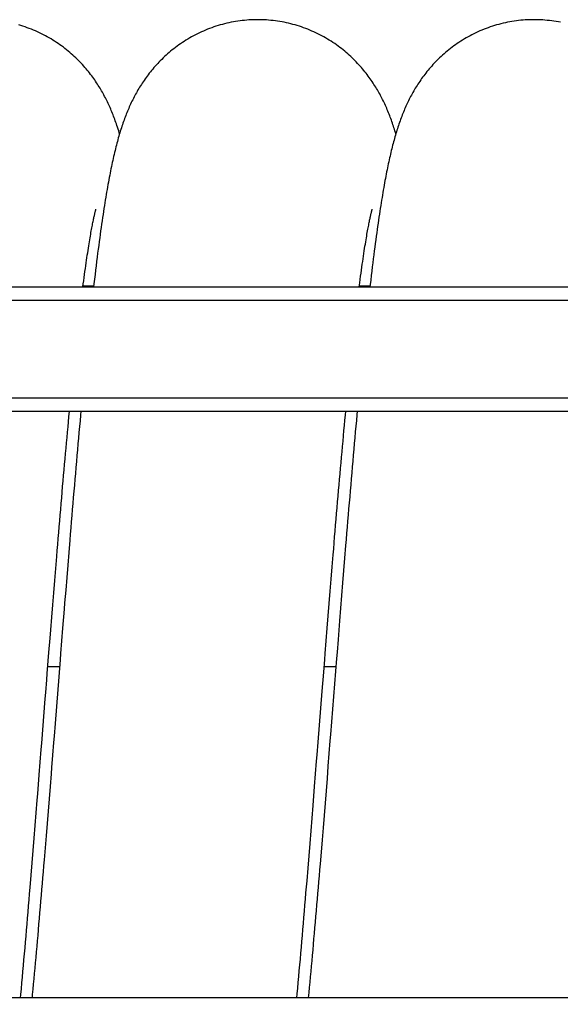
# Model space of a CAD drawing. Extents: x 0 to 420, y -27 to 297.
# Tile 6 of 17: x 174 to 203, y 92 to 144. Entities that reach past the tile are written whole.
import ezdxf

# ---------------------------------------------------------------- set-up
doc = ezdxf.new("R2010")
doc.units = 0
doc.header["$LTSCALE"] = 23.1
doc.layers.get('0').update_dxf_attribs({"linetype": 'CONTINUOUS'})
for name, color, linetype in [('110592_DXF_CONTINUOUS_LINE', 7, 'CONTINUOUS'), ('110652_DXF_CONTINUOUS_LINE', 7, 'CONTINUOUS'), ('110802_DXF_CONTINUOUS_LINE', 7, 'CONTINUOUS'), ('ASEM_85_125-10_DXF_DIMENSI', 7, 'CONTINUOUS'), ('HOSE_125_10_DXF_CONTINUOUS', 7, 'CONTINUOUS')]:
    doc.layers.add(name, color=color, linetype=linetype)
doc.styles.get("Standard").update_dxf_attribs({"font": 'txt', "width": 0.7})
doc.dimstyles.new('DIMSTYLE_5', dxfattribs={"dimtxt": 3.5, "dimasz": 3, "dimexe": 1.5, "dimexo": 1, "dimgap": 0.875, "dimtad": 1, "dimdec": 0, "dimlfac": 10, "dimtxsty": 'STANDARD', "dimblk": '_ARROW_FILLED', "dimblk1": '_ARROW_FILLED', "dimblk2": '_ARROW_FILLED', "dimcen": 0.09, "dimazin": 3, "dimtp": 1.2, "dimtm": 1.2, "dimtfac": 1, "dimtdec": 0, "dimtofl": 0, "dimtmove": 0, "dimatfit": 3, "dimtolj": 1})

# ---------------------------------------------------------------- blocks, each defined once
blk = doc.blocks.new('_ARROW_FILLED')
at = {"color": 0, "linetype": 'BYBLOCK'}
blk.add_solid([(0, 0), (-1, 0.167), (-1, -0.167)], dxfattribs=at)
blk = doc.blocks.new('*D7')
at = {"layer": 'ASEM_85_125-10_DXF_DIMENSI', "color": 2, "linetype": 'CONTINUOUS'}
for p, q in [((126.307, 98.757), (126.307, 38.146)), ((238.442, 98.167), (238.442, 38.146)), ((126.307, 39.646), (182.375, 39.646)), ((238.442, 39.646), (182.375, 39.646))]:
    blk.add_line(p, q, dxfattribs=at)
at = {"layer": 'ASEM_85_125-10_DXF_DIMENSI', "color": 2, "linetype": 'CONTINUOUS', "xscale": 3, "yscale": 3, "zscale": 3, "rotation": 180}
blk.add_blockref('_ARROW_FILLED', (126.307, 39.646), dxfattribs=at)
at = {"layer": 'ASEM_85_125-10_DXF_DIMENSI', "color": 2, "linetype": 'CONTINUOUS', "xscale": 3, "yscale": 3, "zscale": 3}
blk.add_blockref('_ARROW_FILLED', (238.442, 39.646), dxfattribs=at)
at = {"layer": 'ASEM_85_125-10_DXF_DIMENSI', "color": 2, "linetype": 'CONTINUOUS', "insert": (182.375, 44.021), "char_height": 3.5, "width": 13.125, "attachment_point": 2}
blk.add_mtext('1121', dxfattribs=at)

msp = doc.modelspace()

# ---------------------------------------------------------------- linework, layer by layer
at = {"layer": '110592_DXF_CONTINUOUS_LINE', "color": 7, "linetype": 'CONTINUOUS'}
for p, q in [((178.24485, 129.99702), (177.68149, 129.99702)), ((192.91151, 129.99702), (192.34811, 129.99702))]:
    msp.add_line(p, q, dxfattribs=at)
at = {"layer": '110652_DXF_CONTINUOUS_LINE', "color": 3, "linetype": 'CONTINUOUS'}
for p, q in [((175.81349, 109.81421), (176.43613, 109.81421)), ((190.48013, 109.81421), (191.10281, 109.81421))]:
    msp.add_line(p, q, dxfattribs=at)
at = {"layer": '110652_DXF_CONTINUOUS_LINE', "color": 9, "linetype": 'CONTINUOUS'}
for p, q in [((175.81349, 109.81421), (176.43613, 109.81421)), ((190.48013, 109.81421), (191.10281, 109.81421))]:
    msp.add_line(p, q, dxfattribs=at)
at = {"layer": '110802_DXF_CONTINUOUS_LINE', "color": 7, "linetype": 'CONTINUOUS'}
for p, q in [((133.15738, 129.9542), (225.35738, 129.9542)), ((133.15738, 123.36387), (225.35738, 123.36387)), ((133.15738, 123.36286), (225.35738, 123.36286)), ((225.35738, 92.23202), (133.15738, 92.23202))]:
    msp.add_line(p, q, dxfattribs=at)
at = {"layer": '110802_DXF_CONTINUOUS_LINE', "color": 9, "linetype": 'CONTINUOUS'}
for p, q in [((133.15738, 129.25432), (225.35738, 129.25432)), ((133.15738, 124.06399), (225.35738, 124.06399))]:
    msp.add_line(p, q, dxfattribs=at)
at = {"layer": 'HOSE_125_10_DXF_CONTINUOUS', "color": 9, "linetype": 'CONTINUOUS'}
for p, q in [((178.24485, 129.99702), (177.68149, 129.99702)), ((192.91151, 129.99702), (192.34811, 129.99702)), ((175.81349, 109.81421), (176.43613, 109.81421)), ((190.48013, 109.81421), (191.10281, 109.81421))]:
    msp.add_line(p, q, dxfattribs=at)
at = {"layer": 'HOSE_125_10_DXF_CONTINUOUS', "color": 7, "linetype": 'CONTINUOUS'}
for p, q in [((176.93439, 123.06556), (176.96258, 123.36286)), ((176.9207, 115.85125), (176.86664, 115.18975)), ((191.564, 115.56453), (191.5102, 114.90429)), ((176.17983, 114.37141), (176.23246, 115.01386)), ((176.86664, 115.18975), (176.81267, 114.52546)), ((190.85312, 114.45118), (190.90587, 115.09494)), ((176.81267, 114.52546), (176.75879, 113.85859)), ((190.80031, 113.80298), (190.85312, 114.45118)), ((191.5102, 114.90429), (191.45647, 114.24136)), ((176.12714, 113.72442), (176.17983, 114.37141)), ((191.45647, 114.24136), (191.40281, 113.57605)), ((176.07437, 113.07322), (176.12714, 113.72442)), ((176.75879, 113.85859), (176.70497, 113.18938)), ((190.74743, 113.1506), (190.80031, 113.80298)), ((191.40281, 113.57605), (191.34921, 112.90868)), ((176.02155, 112.41816), (176.07437, 113.07322)), ((190.69446, 112.4943), (190.74743, 113.1506)), ((191.34921, 112.90868), (191.29567, 112.23955)), ((175.96868, 111.75963), (176.02155, 112.41816)), ((190.64142, 111.83439), (190.69446, 112.4943)), ((176.59752, 111.8453), (176.54386, 111.17121)), ((190.5883, 111.17119), (190.64142, 111.83439)), ((191.29567, 112.23955), (191.21545, 111.23324)), ((175.91574, 111.09802), (175.96868, 111.75963)), ((176.54386, 111.17121), (176.49024, 110.49629)), ((190.53512, 110.50513), (190.5883, 111.17119)), ((191.21545, 111.23324), (191.16204, 110.5611)), ((175.78321, 109.43299), (175.83626, 110.10067)), ((190.37542, 108.49404), (190.4553, 109.5016)), ((175.67691, 108.0923), (175.7035, 108.42805)), ((190.16186, 105.79613), (190.37542, 108.49404)), ((176.11648, 105.7779), (176.06326, 105.10829)), ((190.78962, 105.85947), (190.73659, 105.19212)), ((175.41032, 104.7241), (175.46377, 105.39812)), ((190.73659, 105.19212), (190.68361, 104.52675)), ((175.35681, 104.05075), (175.41032, 104.7241)), ((190.02789, 104.10776), (190.08152, 104.78285)), ((190.68361, 104.52675), (190.63066, 103.86377)), ((175.98353, 104.10826), (175.93046, 103.44514)), ((189.9742, 103.43354), (190.02789, 104.10776)), ((190.63066, 103.86377), (190.57777, 103.20373)), ((175.93046, 103.44514), (175.87747, 102.78542)), ((189.89358, 102.42476), (189.9742, 103.43354)), ((190.57777, 103.20373), (190.52494, 102.54711)), ((175.19596, 102.03852), (175.24963, 102.70767)), ((175.87747, 102.78542), (175.82454, 102.12937)), ((189.83977, 101.75455), (189.89358, 102.42476)), ((190.52494, 102.54711), (190.4722, 101.89445)), ((175.14223, 101.37131), (175.19596, 102.03852)), ((175.82454, 102.12937), (175.77169, 101.4773)), ((190.4722, 101.89445), (190.41955, 101.24617)), ((175.08846, 100.70625), (175.14223, 101.37131)), ((175.77169, 101.4773), (175.7189, 100.82949)), ((189.78592, 101.08662), (189.83977, 101.75455)), ((189.73202, 100.42119), (189.78592, 101.08662)), ((190.41955, 101.24617), (190.367, 100.60254)), ((175.03464, 100.04364), (175.08846, 100.70625)), ((175.7189, 100.82949), (175.66618, 100.18619)), ((189.67805, 99.75855), (189.73202, 100.42119)), ((190.367, 100.60254), (190.31452, 99.96372)), ((174.98073, 99.38375), (175.03464, 100.04364)), ((174.92672, 98.72695), (174.98073, 99.38375)), ((189.62401, 99.09896), (189.67805, 99.75855)), ((189.66517, 92.50689), (189.63933, 92.23202))]:
    msp.add_line(p, q, dxfattribs=at)
for points in [[(179.61861, 138.08015), (179.60316, 138.13185), (179.5729, 138.23064), (179.54266, 138.32687), (179.51244, 138.4207), (179.48244, 138.51157), (179.4528, 138.5992), (179.4234, 138.68411), (179.39403, 138.76696), (179.36477, 138.84765), (179.33554, 138.92645), (179.30596, 139.00443), (179.27596, 139.08177), (179.24558, 139.15836), (179.21453, 139.23489), (179.18269, 139.31163), (179.15013, 139.38833), (179.11691, 139.46484), (179.08297, 139.54121), (179.04832, 139.61742), (179.01307, 139.69318), (178.97723, 139.76846), (178.94075, 139.84333), (178.90369, 139.91769), (178.86607, 139.99146), (178.82784, 140.06475), (178.7889, 140.13774), (178.74924, 140.21039), (178.70884, 140.28276), (178.66755, 140.35506), (178.62535, 140.42729), (178.58222, 140.49945), (178.53801, 140.57176), (178.49266, 140.64424), (178.44618, 140.71685), (178.39848, 140.78963), (178.34952, 140.8626), (178.2993, 140.93571), (178.24773, 141.00901), (178.1948, 141.08247), (178.14047, 141.15607), (178.08468, 141.22983), (178.02737, 141.30375), (177.96854, 141.37777), (177.90817, 141.45186), (177.8462, 141.52599), (177.78262, 141.60011), (177.71747, 141.67414), (177.65071, 141.74803), (177.58233, 141.82175), (177.51234, 141.89521), (177.44072, 141.96837), (177.36746, 142.0412), (177.29259, 142.1136), (177.21608, 142.18553), (177.13794, 142.25696), (177.05819, 142.32779), (176.97683, 142.39798), (176.89386, 142.46749), (176.80932, 142.53623), (176.72321, 142.60415), (176.63553, 142.67121), (176.54634, 142.73733), (176.45564, 142.80245), (176.36344, 142.86655), (176.26981, 142.92953), (176.17477, 142.99136), (176.07831, 143.05198), (175.98053, 143.11133), (175.88144, 143.16936), (175.78106, 143.22603), (175.67948, 143.28127), (175.57673, 143.33505), (175.47282, 143.38734), (175.36783, 143.43808), (175.26179, 143.48723), (175.15471, 143.53478), (175.04669, 143.58066), (174.93774, 143.62487), (174.82789, 143.66737), (174.71722, 143.70813), (174.60577, 143.74712), (174.49356, 143.78433), (174.38064, 143.81972), (174.26706, 143.85329)], [(186.95192, 144.13202), (186.84864, 144.13127), (186.72891, 144.12855), (186.60925, 144.12384), (186.4897, 144.11713), (186.37028, 144.10844), (186.25106, 144.09775), (186.13205, 144.08509), (186.0133, 144.07045), (185.89486, 144.05384), (185.77675, 144.03527), (185.65901, 144.01475), (185.54169, 143.99228), (185.42483, 143.96789), (185.30845, 143.94158), (185.19262, 143.91337), (185.07735, 143.88326), (184.96268, 143.85128), (184.84867, 143.81744), (184.73534, 143.78176), (184.62272, 143.74426), (184.51088, 143.70496), (184.39984, 143.66389), (184.28964, 143.62107), (184.18036, 143.57653), (184.072, 143.53029), (183.9646, 143.48239), (183.85823, 143.43286), (183.75291, 143.38173), (183.64866, 143.32903), (183.54559, 143.27483), (183.4437, 143.21915), (183.34302, 143.16204), (183.24366, 143.10356), (183.14562, 143.04377), (183.04892, 142.98269), (182.95365, 142.92041), (182.85983, 142.85698), (182.76745, 142.79243), (182.6766, 142.72686), (182.58728, 142.6603), (182.4995, 142.5928), (182.41332, 142.52447), (182.32876, 142.45535), (182.24579, 142.38547), (182.16449, 142.31495), (182.08486, 142.24384), (182.00687, 142.17217), (181.93058, 142.10005), (181.85599, 142.02755), (181.78307, 141.95468), (181.71182, 141.88151), (181.64224, 141.80812), (181.57428, 141.73449), (181.50783, 141.66059), (181.44288, 141.58643), (181.3794, 141.51206), (181.31733, 141.43745), (181.2566, 141.36255), (181.19724, 141.28747), (181.13938, 141.21241), (181.08297, 141.13738), (181.02799, 141.06243), (180.97456, 140.98778), (180.92273, 140.91359), (180.87237, 140.83975), (180.82338, 140.7662), (180.77577, 140.693), (180.72945, 140.62012), (180.68421, 140.54726), (180.64002, 140.47442), (180.59685, 140.40162), (180.55454, 140.3286), (180.51304, 140.25534), (180.47237, 140.18185), (180.43239, 140.10796), (180.39305, 140.03355), (180.35439, 139.9587), (180.31643, 139.8835), (180.27914, 139.80789), (180.24251, 139.73189), (180.20663, 139.65569), (180.17149, 139.5793), (180.13705, 139.50268), (180.10335, 139.42597), (180.0704, 139.34923), (180.03815, 139.27237), (180.00655, 139.19532), (179.9756, 139.11816), (179.94526, 139.04078), (179.91536, 138.96277), (179.88586, 138.88408), (179.85677, 138.80471), (179.82796, 138.7243), (179.79938, 138.64271), (179.77106, 138.55999), (179.74298, 138.4761), (179.71508, 138.39085), (179.6874, 138.3043), (179.66003, 138.21676), (179.63297, 138.12823), (179.60619, 138.0386), (179.57972, 137.948), (179.55355, 137.85643), (179.52765, 137.7638), (179.50203, 137.67013), (179.47668, 137.57537), (179.45156, 137.47948), (179.42668, 137.38245), (179.40203, 137.28427), (179.37759, 137.18486), (179.35331, 137.08411), (179.3292, 136.98196), (179.30523, 136.87839), (179.28142, 136.77341), (179.25776, 136.66699), (179.23422, 136.55907), (179.21081, 136.44963), (179.18752, 136.3387), (179.16434, 136.22618), (179.1412, 136.11183), (179.11811, 135.99559), (179.09506, 135.87744), (179.07199, 135.75709), (179.0489, 135.63445), (179.02578, 135.50952), (179.00263, 135.38217), (178.97942, 135.25237), (178.95617, 135.12004), (178.93281, 134.98493), (178.90935, 134.84695), (178.88579, 134.70608), (178.8621, 134.56208), (178.83827, 134.41488), (178.8143, 134.26443), (178.79016, 134.11053), (178.76586, 133.95313), (178.74138, 133.79214), (178.7167, 133.62727), (178.69181, 133.45841), (178.6667, 133.28552), (178.64136, 133.10839), (178.61579, 132.92693), (178.58999, 132.74107), (178.56393, 132.5506), (178.53761, 132.35544), (178.51103, 132.15551), (178.48418, 131.95054), (178.45703, 131.74044), (178.4296, 131.52512), (178.40188, 131.30444), (178.37385, 131.07821), (178.34553, 130.84643), (178.31693, 130.60927), (178.28802, 130.36628), (178.25885, 130.11776), (178.23989, 129.9542)], [(194.28525, 138.08024), (194.26516, 138.14711), (194.2394, 138.23105), (194.21328, 138.31432), (194.1868, 138.39694), (194.15995, 138.47889), (194.13273, 138.56019), (194.10511, 138.64088), (194.07704, 138.72107), (194.04852, 138.80075), (194.01952, 138.87999), (193.98998, 138.95892), (193.95987, 139.03756), (193.92918, 139.11594), (193.89783, 139.19418), (193.86577, 139.27237), (193.833, 139.35046), (193.79952, 139.42842), (193.76528, 139.50631), (193.73027, 139.58409), (193.69458, 139.66154), (193.6582, 139.73868), (193.62109, 139.81552), (193.58337, 139.89183), (193.54501, 139.96763), (193.506, 140.04293), (193.46644, 140.11755), (193.4264, 140.19134), (193.3858, 140.26449), (193.34445, 140.3373), (193.30239, 140.40969), (193.25956, 140.48175), (193.21562, 140.55402), (193.17047, 140.62656), (193.12416, 140.69929), (193.07648, 140.77245), (193.02731, 140.84613), (192.97669, 140.9202), (192.92464, 140.99453), (192.87113, 141.06913), (192.81613, 141.14395), (192.75968, 141.21886), (192.70176, 141.29383), (192.64233, 141.36884), (192.58147, 141.44373), (192.51914, 141.51849), (192.45533, 141.59308), (192.39008, 141.6674), (192.3234, 141.74137), (192.25525, 141.81501), (192.18557, 141.88834), (192.11433, 141.96131), (192.04151, 142.03389), (191.96705, 142.1061), (191.89088, 142.17794), (191.81302, 142.24932), (191.73351, 142.32017), (191.65232, 142.39045), (191.56944, 142.46011), (191.48495, 142.52902), (191.39885, 142.59716), (191.31113, 142.66447), (191.22188, 142.73085), (191.1311, 142.79624), (191.03879, 142.86062), (190.94504, 142.92388), (190.84986, 142.98599), (190.75325, 143.0469), (190.65532, 143.10651), (190.55608, 143.16481), (190.45554, 143.22175), (190.3538, 143.27725), (190.25086, 143.33128), (190.14676, 143.38382), (190.04157, 143.4348), (189.93534, 143.48418), (189.82807, 143.53195), (189.71984, 143.57806), (189.61069, 143.62248), (189.50063, 143.66518), (189.38974, 143.70614), (189.27805, 143.74532), (189.16558, 143.78272), (189.0524, 143.81829), (188.93856, 143.85203), (188.82406, 143.88392), (188.70897, 143.91394), (188.59332, 143.94207), (188.47714, 143.9683), (188.36048, 143.99262), (188.24339, 144.01501), (188.12588, 144.03547), (188.00801, 144.05398), (187.88981, 144.07054), (187.77131, 144.08514), (187.65256, 144.09777), (187.5336, 144.10843), (187.41444, 144.11711), (187.29515, 144.12381), (187.17576, 144.12853), (187.0563, 144.13126), (186.95192, 144.13202)], [(201.61856, 144.13201), (201.51572, 144.13127), (201.39642, 144.12858), (201.27719, 144.1239), (201.15807, 144.11724), (201.03909, 144.1086), (200.92029, 144.098), (200.8017, 144.08543), (200.68336, 144.07089), (200.56531, 144.0544), (200.44758, 144.03596), (200.33021, 144.01558), (200.21325, 143.99327), (200.09671, 143.96903), (199.98064, 143.94288), (199.8651, 143.91484), (199.75013, 143.88492), (199.63574, 143.85313), (199.52203, 143.8195), (199.40901, 143.78404), (199.29671, 143.74678), (199.1852, 143.70774), (199.07451, 143.66694), (198.96467, 143.62441), (198.85573, 143.58017), (198.74772, 143.53426), (198.64066, 143.48668), (198.53462, 143.4375), (198.42963, 143.38673), (198.3257, 143.3344), (198.22294, 143.28058), (198.12136, 143.22529), (198.02098, 143.16858), (197.92189, 143.11051), (197.8241, 143.05112), (197.72762, 142.99044), (197.63255, 142.92856), (197.53887, 142.86551), (197.44661, 142.80132), (197.35584, 142.73609), (197.26655, 142.66986), (197.17877, 142.60266), (197.09258, 142.53463), (197.008, 142.4658), (196.92501, 142.39622), (196.84371, 142.32601), (196.7641, 142.25525), (196.68615, 142.18395), (196.6099, 142.1122), (196.53534, 142.04006), (196.46243, 141.96755), (196.39112, 141.89469), (196.3214, 141.82149), (196.25324, 141.748), (196.18659, 141.67423), (196.12141, 141.60017), (196.05771, 141.52589), (195.99553, 141.45151), (195.93485, 141.37703), (195.87565, 141.30252), (195.81803, 141.22816), (195.76202, 141.15407), (195.70753, 141.0802), (195.65449, 141.00654), (195.60292, 140.93318), (195.55275, 140.86008), (195.50378, 140.78703), (195.45597, 140.71403), (195.40932, 140.64111), (195.36371, 140.56813), (195.31909, 140.49508), (195.27547, 140.422), (195.23279, 140.34882), (195.19103, 140.27555), (195.15018, 140.2022), (195.11018, 140.12873), (195.07101, 140.05513), (195.03267, 139.98141), (194.9951, 139.90753), (194.95831, 139.83348), (194.92225, 139.75926), (194.8869, 139.68481), (194.85222, 139.61012), (194.81821, 139.53517), (194.7848, 139.45986), (194.75196, 139.38417), (194.71969, 139.30807), (194.68793, 139.23145), (194.65666, 139.15428), (194.62586, 139.07654), (194.5955, 138.99815), (194.56555, 138.91904), (194.53601, 138.83922), (194.5069, 138.75877), (194.47822, 138.67766), (194.44992, 138.59584), (194.42204, 138.51337), (194.39456, 138.43024), (194.36745, 138.34638), (194.34071, 138.26182), (194.31432, 138.1765), (194.28826, 138.09039), (194.26254, 138.00353), (194.23714, 137.91589), (194.21204, 137.82741), (194.18725, 137.73815), (194.16275, 137.64808), (194.13853, 137.55714), (194.11457, 137.46534), (194.09087, 137.37267), (194.0674, 137.27907), (194.04412, 137.18437), (194.02103, 137.08855), (193.9981, 136.99157), (193.97532, 136.89333), (193.95266, 136.79377), (193.93013, 136.69286), (193.90769, 136.59048), (193.88533, 136.4866), (193.86304, 136.38117), (193.84079, 136.27399), (193.81856, 136.165), (193.79635, 136.05418), (193.77415, 135.94141), (193.75194, 135.82665), (193.72972, 135.70986), (193.70747, 135.59093), (193.6852, 135.46985), (193.66289, 135.34654), (193.64051, 135.22082), (193.61806, 135.09261), (193.59554, 134.9619), (193.57293, 134.82858), (193.55023, 134.69259), (193.52743, 134.55388), (193.50452, 134.41231), (193.4815, 134.26785), (193.45836, 134.12042), (193.43507, 133.96983), (193.41164, 133.81603), (193.38806, 133.65895), (193.3643, 133.49829), (193.34036, 133.33402), (193.31622, 133.16603), (193.29184, 132.99389), (193.26721, 132.81752), (193.24233, 132.63684), (193.21715, 132.45141), (193.19167, 132.26106), (193.16588, 132.06576), (193.13977, 131.86524), (193.1133, 131.65918), (193.0865, 131.44771), (193.05943, 131.23123), (193.0321, 131.00964), (193.00449, 130.78287), (192.97669, 130.55152), (192.94869, 130.31549), (192.9205, 130.07477), (192.90656, 129.9542)], [(203.02873, 143.99229), (202.9115, 144.01474), (202.79386, 144.03524), (202.67586, 144.0538), (202.55753, 144.07039), (202.43889, 144.08503), (202.32, 144.09769), (202.2009, 144.10837), (202.08161, 144.11707), (201.96219, 144.12379), (201.84266, 144.12851), (201.72307, 144.13125), (201.61856, 144.13201)], [(177.67597, 129.9542), (177.69605, 130.10994), (177.7185, 130.28186), (177.74068, 130.44938), (177.76258, 130.6125), (177.78419, 130.77131), (177.80552, 130.9258), (177.82656, 131.07603), (177.84731, 131.22204), (177.86773, 131.36374), (177.88783, 131.50114), (177.90761, 131.63434), (177.92706, 131.76337), (177.94619, 131.8883), (177.96498, 132.00919), (177.98343, 132.12602), (178.00152, 132.23884), (178.01927, 132.34772), (178.03666, 132.45275), (178.05369, 132.55399), (178.07037, 132.65149), (178.08668, 132.7453), (178.10262, 132.83549), (178.11818, 132.92212), (178.13336, 133.00515), (178.14813, 133.08464), (178.1625, 133.16065), (178.17645, 133.23319), (178.18997, 133.30232), (178.20307, 133.3681), (178.21572, 133.43053), (178.22792, 133.48966), (178.23965, 133.54557), (178.2509, 133.59822), (178.26164, 133.64765), (178.27189, 133.69395), (178.28165, 133.73724), (178.29089, 133.77755), (178.29963, 133.81496), (178.30788, 133.84964), (178.31564, 133.88169), (178.3229, 133.91112), (178.32966, 133.93803), (178.33591, 133.96246), (178.34164, 133.98447), (178.34685, 134.00411), (178.35152, 134.02139), (178.35565, 134.0364), (178.35925, 134.0492), (178.36229, 134.05985), (178.36477, 134.06839), (178.3667, 134.07488), (178.36771, 134.07825)], [(192.34264, 129.9542), (192.37137, 130.17665), (192.39417, 130.3502), (192.41675, 130.51974), (192.43912, 130.6853), (192.46124, 130.84668), (192.48312, 131.00397), (192.50474, 131.15716), (192.52607, 131.30596), (192.54708, 131.4504), (192.56778, 131.59055), (192.58814, 131.72621), (192.60815, 131.85746), (192.6278, 131.98434), (192.64706, 132.10671), (192.66593, 132.22465), (192.6844, 132.33823), (192.70242, 132.44725), (192.71998, 132.55177), (192.7371, 132.65191), (192.75374, 132.74768), (192.76992, 132.83918), (192.78561, 132.9265), (192.80082, 133.00967), (192.81553, 133.08874), (192.82974, 133.16386), (192.84346, 133.23518), (192.85669, 133.30274), (192.86942, 133.36669), (192.8817, 133.42733), (192.89354, 133.48477), (192.90492, 133.53906), (192.91587, 133.59037), (192.92638, 133.63882), (192.93644, 133.68442), (192.94606, 133.72725), (192.95523, 133.76736), (192.96394, 133.80481), (192.97219, 133.83967), (192.97997, 133.87198), (192.98728, 133.90179), (192.99413, 133.92923), (193.00052, 133.95438), (193.00644, 133.97724), (193.01186, 133.99778), (193.01676, 134.01604), (193.02114, 134.03207), (193.02498, 134.04584), (193.02826, 134.05739), (193.03097, 134.06677), (193.03311, 134.07401), (193.03425, 134.07785)], [(177.56811, 123.36286), (177.54805, 123.14471), (177.52047, 122.84273), (177.49294, 122.53921), (177.46544, 122.23417), (177.43799, 121.92769), (177.41057, 121.61978), (177.38319, 121.3104), (177.35584, 120.99959), (177.32852, 120.68739), (177.30122, 120.37373), (177.27393, 120.05864), (177.24666, 119.74218), (177.21941, 119.42433), (177.19218, 119.10511), (177.16496, 118.78459), (177.13777, 118.46285), (177.11058, 118.13995), (177.0834, 117.81591), (177.05624, 117.49081), (177.02909, 117.1647), (177.00196, 116.83762), (176.97485, 116.50965), (176.9207, 115.85125)], [(190.90587, 115.09494), (190.95855, 115.73393), (190.98487, 116.05152), (191.01118, 116.36777), (191.03747, 116.68258), (191.06375, 116.99589), (191.09002, 117.30768), (191.11626, 117.61784), (191.14248, 117.92635), (191.16866, 118.23316), (191.19481, 118.53816), (191.22092, 118.84129), (191.24699, 119.14255), (191.27304, 119.44192), (191.29906, 119.73938), (191.32505, 120.03488), (191.351, 120.32842), (191.37692, 120.61997), (191.40282, 120.90948), (191.42869, 121.19696), (191.45453, 121.48239), (191.48035, 121.76572), (191.50613, 122.04688), (191.53189, 122.32584), (191.55761, 122.60257), (191.5833, 122.87698), (191.60896, 123.14905), (191.62927, 123.36286)], [(192.23477, 123.36286), (192.21603, 123.1591), (192.18861, 122.85895), (192.16124, 122.55727), (192.13389, 122.25394), (192.10656, 121.94899), (192.07926, 121.64248), (192.05197, 121.33434), (192.0247, 121.02456), (191.99744, 120.71323), (191.9702, 120.4004), (191.94298, 120.0861), (191.91576, 119.77038), (191.88857, 119.45334), (191.8614, 119.13502), (191.83424, 118.81547), (191.80711, 118.49478), (191.78001, 118.173), (191.75293, 117.85017), (191.72587, 117.52634), (191.69884, 117.20156), (191.67183, 116.87586), (191.64484, 116.54927), (191.61787, 116.22183), (191.564, 115.56453)], [(176.23246, 115.01386), (176.28503, 115.65146), (176.31129, 115.96834), (176.33753, 116.2839), (176.36375, 116.59809), (176.38996, 116.91086), (176.41616, 117.2222), (176.44233, 117.53203), (176.46848, 117.84029), (176.49461, 118.14691), (176.52072, 118.45187), (176.5468, 118.75507), (176.57286, 119.05646), (176.59888, 119.35601), (176.62487, 119.65364), (176.65083, 119.94928), (176.67676, 120.24292), (176.70265, 120.53456), (176.72851, 120.82415), (176.75433, 121.11166), (176.78013, 121.39712), (176.8059, 121.68049), (176.83164, 121.96175), (176.85736, 122.24092), (176.88306, 122.51798), (176.90874, 122.79289), (176.93439, 123.06556)], [(176.70497, 113.18938), (176.67809, 112.854), (176.59752, 111.8453)], [(175.83626, 110.10067), (175.88926, 110.76618), (175.91574, 111.09802)], [(176.49024, 110.49629), (176.46344, 110.15866), (176.19638, 106.78556)], [(190.4553, 109.5016), (190.50852, 110.17115), (190.53512, 110.50513)], [(191.16204, 110.5611), (191.13536, 110.22479), (190.86922, 106.86351)], [(175.7035, 108.42805), (175.75665, 109.09843), (175.78321, 109.43299)], [(175.46377, 105.39812), (175.49047, 105.73525), (175.67691, 108.0923)], [(176.19638, 106.78556), (176.14311, 106.11342), (176.11648, 105.7779)], [(190.86922, 106.86351), (190.81614, 106.19378), (190.78962, 105.85947)], [(190.08152, 104.78285), (190.10832, 105.12057), (190.16186, 105.79613)], [(176.06326, 105.10829), (176.01009, 104.44094), (175.98353, 104.10826)], [(175.24963, 102.70767), (175.27645, 103.04289), (175.35681, 104.05075)], [(175.66618, 100.18619), (175.61351, 99.54774), (175.5872, 99.23044), (175.5609, 98.91447), (175.53462, 98.59992), (175.50836, 98.28681), (175.48211, 97.97519), (175.45589, 97.66513), (175.42969, 97.35665), (175.40352, 97.04981), (175.37737, 96.74468), (175.35125, 96.44128), (175.32514, 96.13967), (175.29907, 95.8399), (175.27302, 95.54202), (175.24701, 95.24605), (175.22102, 94.95209), (175.19507, 94.66016), (175.16916, 94.3703), (175.14327, 94.08258), (175.11742, 93.79702), (175.09161, 93.51366), (175.06584, 93.23253), (175.0401, 92.95368), (175.0144, 92.67712), (174.98873, 92.40284), (174.97263, 92.23202)], [(190.31452, 99.96372), (190.2621, 99.32979), (190.23592, 99.01474), (190.20974, 98.70098), (190.18357, 98.38851), (190.15741, 98.07741), (190.13126, 97.76777), (190.10513, 97.45961), (190.07901, 97.15299), (190.05292, 96.84803), (190.02684, 96.54477), (190.00078, 96.24325), (189.97476, 95.94357), (189.94877, 95.64579), (189.92281, 95.34994), (189.89689, 95.05609), (189.871, 94.76428), (189.84515, 94.47455), (189.81933, 94.1869), (189.79354, 93.90138), (189.7678, 93.61803), (189.74209, 93.33686), (189.71641, 93.05793), (189.69077, 92.78126), (189.66517, 92.50689)], [(189.0328, 92.23202), (189.05129, 92.43452), (189.07882, 92.7381), (189.10633, 93.04332), (189.1338, 93.35013), (189.16125, 93.65849), (189.18867, 93.96837), (189.21606, 94.27973), (189.24343, 94.59252), (189.27076, 94.9067), (189.29808, 95.22221), (189.32536, 95.53903), (189.35263, 95.85712), (189.37987, 96.17645), (189.40709, 96.49696), (189.43428, 96.81862), (189.46145, 97.14137), (189.48859, 97.46519), (189.51572, 97.79005), (189.54282, 98.11589), (189.56991, 98.44268), (189.62401, 99.09896)], [(174.36613, 92.23202), (174.38205, 92.40624), (174.40952, 92.70905), (174.43696, 93.01337), (174.46437, 93.31927), (174.49175, 93.62671), (174.51911, 93.93563), (174.54643, 94.24605), (174.57374, 94.55793), (174.60102, 94.87123), (174.62827, 95.18592), (174.65551, 95.50196), (174.68273, 95.81931), (174.70992, 96.13792), (174.73709, 96.45774), (174.76424, 96.77874), (174.79138, 97.10087), (174.81849, 97.42409), (174.84558, 97.74836), (174.87265, 98.07363), (174.92672, 98.72695)]]:
    msp.add_lwpolyline(points, dxfattribs=at)

# ---------------------------------------------------------------- dimensions: what is measured, and where the dimension line sits
at = {"layer": 'ASEM_85_125-10_DXF_DIMENSI', "color": 2, "linetype": 'CONTINUOUS'}
dim = msp.add_linear_dim(base=(238.44238, 39.64591), p1=(126.30738, 99.75702), p2=(238.44238, 99.16702), dimstyle='DIMSTYLE_5', dxfattribs=at)
dim.commit()
dim.dimension.update_dxf_attribs({"geometry": '*D7', "text_midpoint": (181.87488, 39.64591), "dimtype": 160})

doc.saveas('drawing.dxf')
